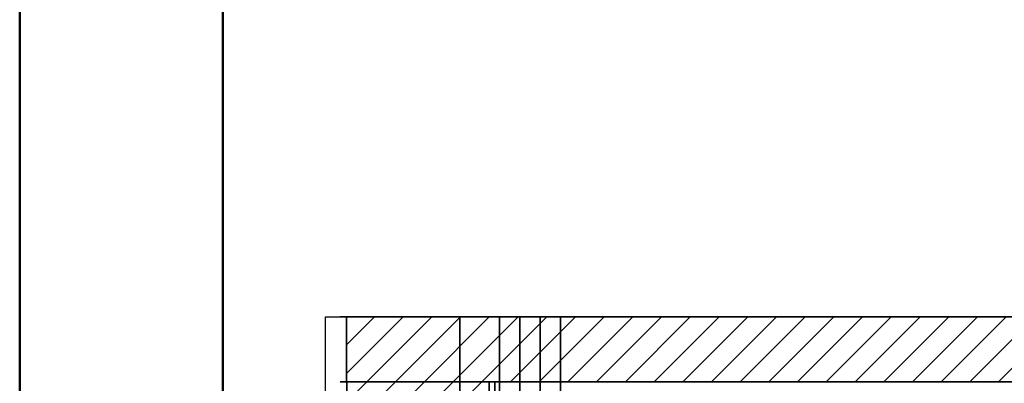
# Model space of a CAD drawing. Extents: x -459 to 541, y -543 to 550.
# Tile 103 of 256: x -459 to -362, y 262 to 298. Entities that reach past the tile are written whole.
import ezdxf
from ezdxf.lldxf.tags import DXFTag

# ---------------------------------------------------------------- set-up
doc = ezdxf.new("R2010")
doc.units = 0
doc.layers.get('0').update_dxf_attribs({"lineweight": 35})
for name, color, linetype, lineweight in [('5_UG-BESTAND', 7, 'Continuous', 25), ('5_UG-NEU', 7, 'Continuous', 25), ('5_UG-TEXT-MASS', 7, 'Continuous', 25)]:
    doc.layers.add(name, color=color, linetype=linetype, lineweight=lineweight)
doc.layers.add('_3d_View_', color=7, linetype='Continuous')
for name, color, linetype, lineweight, true_color in [('A_Aussenwand', 3, 'Continuous', 35, 0x00ff00), ('A_Aussenwand-A07ALC2O1N', 3, 'Continuous', 35, 0x00ff00), ('A_Geschossdecke-A07ALC2R1N', 7, 'Continuous', 35, 0x008080), ('A_Innenwand', 7, 'Continuous', 35, 0x80ff80), ('H_Ruecklauf', 5, 'Continuous', 35, 0x0000ff), ('H_Vorlauf', 1, 'Continuous', 35, 0xff0000), ('Rahmen', 7, 'Continuous', 35, 0x009900)]:
    doc.layers.add(name, color=color, linetype=linetype, lineweight=lineweight, true_color=true_color)
tags = doc.linetypes.add('STRICHPUNKT2_S5', pattern=[0.01, 0.008, -0.001, 0, -0.001]).pattern_tags.tags
tags[10:11] = [DXFTag(74, 4), DXFTag(75, 0), DXFTag(340, '0'), DXFTag(46, 1.0), DXFTag(50, 0.0), DXFTag(44, 0.0), DXFTag(45, 0.0)]
tags[8:9] = [DXFTag(74, 4), DXFTag(75, 0), DXFTag(340, '0'), DXFTag(46, 1.0), DXFTag(50, 0.0), DXFTag(44, 0.0), DXFTag(45, 0.0)]
tags[6:7] = [DXFTag(74, 4), DXFTag(75, 0), DXFTag(340, '0'), DXFTag(46, 1.0), DXFTag(50, 0.0), DXFTag(44, 0.0), DXFTag(45, 0.0)]
tags[4:5] = [DXFTag(74, 4), DXFTag(75, 0), DXFTag(340, '0'), DXFTag(46, 1.0), DXFTag(50, 0.0), DXFTag(44, 0.0), DXFTag(45, 0.0)]

# ---------------------------------------------------------------- blocks, each defined once
blk = doc.blocks.new('Referenz-A07ALC6M1N', base_point=(-427.422, 268.794))
at = {"layer": '5_UG-BESTAND', "color": 0, "lineweight": 35}
for p, q in [((-427.422, 268.794), (-427.325, 268.794)), ((-427.325, 268.794), (-427.144, 268.794)), ((-423.306, 268.794), (-427.144, 268.794)), ((-427.144, 268.794), (-423.306, 268.794)), ((-423.147, 268.794), (-426.985, 268.794)), ((-426.982, 268.794), (-426.985, 268.794)), ((-426.985, 268.794), (-423.147, 268.794)), ((-426.826, 268.794), (-426.982, 268.794)), ((-412.599, 268.794), (-423.306, 268.794)), ((-423.306, 268.794), (-412.617, 268.794)), ((-412.396, 268.794), (-423.147, 268.794)), ((-423.147, 268.794), (-412.396, 268.794)), ((-412.599, 268.794), (-412.758, 268.794)), ((-412.758, 268.794), (-274.486, 268.794)), ((-412.617, 268.794), (-412.599, 268.794)), ((-412.396, 268.794), (-412.393, 268.794)), ((-412.393, 268.794), (-412.258, 268.794))]:
    blk.add_line(p, q, dxfattribs=at)
at = {"layer": '5_UG-BESTAND', "color": 0, "lineweight": 13}
for p, q in [((-426.985, 268.794), (-427.144, 268.794)), ((-412.393, 268.794), (-412.617, 268.794))]:
    blk.add_line(p, q, dxfattribs=at)
at = {"layer": '5_UG-BESTAND', "color": 0, "linetype": 'STRICHPUNKT2_S5', "lineweight": 13, "ltscale": 0.13}
for p, q in [((-395.266, 268.794), (-395.266, 268.794)), ((-377.775, 268.794), (-377.775, 268.794))]:
    blk.add_line(p, q, dxfattribs=at)
at = {"layer": '5_UG-NEU', "color": 0, "lineweight": 13}
for p, q in [((-423.306, 268.794), (-423.147, 268.794)), ((-421.899, 268.794), (-423.298, 268.794)), ((-421.755, 268.794), (-423.155, 268.794)), ((-422.598, 268.794), (-422.455, 268.794)), ((-421.744, 268.794), (-421.909, 268.794))]:
    blk.add_line(p, q, dxfattribs=at)
at = {"layer": '5_UG-TEXT-MASS', "color": 0, "lineweight": -2}
for p, q in [((-408.787, 268.794), (-406.287, 268.794)), ((-408.715, 268.794), (-408.787, 268.794)), ((-406.215, 268.794), (-408.715, 268.794)), ((-408.697, 268.794), (-406.198, 268.794)), ((-408.631, 268.794), (-408.697, 268.794)), ((-406.132, 268.794), (-408.631, 268.794)), ((-406.287, 268.794), (-406.215, 268.794)), ((-406.198, 268.794), (-406.132, 268.794)), ((-401.533, 268.794), (-398.533, 268.794)), ((-398.533, 268.794), (-401.533, 268.794)), ((-401.533, 268.794), (-401.533, 268.794)), ((-401.433, 268.794), (-398.433, 268.794)), ((-398.433, 268.794), (-401.433, 268.794)), ((-401.433, 268.794), (-401.433, 268.794)), ((-401.431, 268.794), (-398.431, 268.794)), ((-398.431, 268.794), (-401.431, 268.794)), ((-401.431, 268.794), (-401.431, 268.794)), ((-399.754, 268.794), (-397.954, 268.794)), ((-397.954, 268.794), (-399.754, 268.794)), ((-399.754, 268.794), (-399.754, 268.794)), ((-399.703, 268.794), (-397.903, 268.794)), ((-399.703, 268.794), (-399.703, 268.794)), ((-399.701, 268.794), (-397.901, 268.794)), ((-397.901, 268.794), (-399.701, 268.794)), ((-399.701, 268.794), (-399.701, 268.794)), ((-398.533, 268.794), (-398.533, 268.794)), ((-398.433, 268.794), (-398.433, 268.794)), ((-398.431, 268.794), (-398.431, 268.794)), ((-397.954, 268.794), (-397.954, 268.794)), ((-397.903, 268.794), (-397.903, 268.794)), ((-397.901, 268.794), (-397.901, 268.794))]:
    blk.add_line(p, q, dxfattribs=at)
at = {"layer": '5_UG-TEXT-MASS', "color": 0, "lineweight": 13}
for p, q in [((-402.533, 268.794), (-404.033, 268.794)), ((-402.533, 268.794), (-404.033, 268.794)), ((-402.533, 268.794), (-404.033, 268.794)), ((-403.433, 268.794), (-401.633, 268.794)), ((-403.433, 268.794), (-401.633, 268.794)), ((-403.433, 268.794), (-401.633, 268.794)), ((-402.533, 268.794), (-401.033, 268.794)), ((-402.533, 268.794), (-401.033, 268.794)), ((-402.533, 268.794), (-401.033, 268.794)), ((-402.533, 268.794), (-402.533, 268.794)), ((-402.533, 268.794), (-402.533, 268.794)), ((-402.533, 268.794), (-402.533, 268.794)), ((-402.533, 268.794), (-402.533, 268.794)), ((-402.533, 268.794), (-402.533, 268.794))]:
    blk.add_line(p, q, dxfattribs=at)
blk = doc.blocks.new('Referenz-A07ALC6O1N', base_point=(-425.333, 268.794))
at = {"layer": 'A_Aussenwand', "color": 0, "linetype": 'ByBlock', "ltscale": 0.35}
for p, q in [((-425.333, 268.794), (-425.333, 268.794)), ((-425.333, 268.794), (-425.152, 268.794)), ((-425.333, 268.794), (-425.333, 268.794)), ((-263.386, 268.794), (-425.333, 268.794)), ((-425.152, 268.794), (-424.988, 268.794)), ((-424.988, 268.794), (-424.961, 268.794)), ((-424.961, 268.794), (-424.797, 268.794)), ((-424.797, 268.794), (-424.742, 268.794)), ((-424.742, 268.794), (-424.742, 268.794)), ((-424.742, 268.794), (-412.497, 268.794)), ((-413.007, 268.794), (-413.007, 268.794)), ((-413.007, 268.794), (-412.915, 268.794)), ((-413.007, 268.794), (-413.007, 268.794)), ((-263.386, 268.794), (-413.007, 268.794)), ((-412.915, 268.794), (-412.748, 268.794)), ((-412.748, 268.794), (-412.721, 268.794)), ((-412.721, 268.794), (-412.553, 268.794)), ((-412.553, 268.794), (-412.497, 268.794)), ((-412.497, 268.794), (-412.497, 268.794))]:
    blk.add_line(p, q, dxfattribs=at)
at = {"layer": 'A_Aussenwand', "color": 0, "linetype": 'ByBlock', "lineweight": 18, "ltscale": 0.18}
for p, q in [((-424.171, 268.794), (-424.171, 268.794)), ((-421.342, 268.794), (-421.342, 268.794)), ((-418.514, 268.794), (-418.514, 268.794)), ((-415.685, 268.794), (-415.685, 268.794)), ((-412.857, 268.794), (-412.857, 268.794))]:
    blk.add_line(p, q, dxfattribs=at)
at = {"layer": 'A_Innenwand', "color": 0, "linetype": 'ByBlock', "ltscale": 0.35}
for p, q in [((-412.976, 268.794), (-412.976, 268.794)), ((-412.976, 268.794), (-400.989, 268.794)), ((-412.964, 268.794), (-412.964, 268.794)), ((-412.964, 268.794), (-399.489, 268.794)), ((-400.989, 268.794), (-400.989, 268.794)), ((-400.989, 268.794), (-400.989, 268.794)), ((-400.989, 268.794), (-400.989, 268.794)), ((-400.989, 268.794), (-400.989, 268.794)), ((-399.489, 268.794), (-399.489, 268.794)), ((-399.489, 268.794), (-399.489, 268.794)), ((-399.489, 268.794), (-399.489, 268.794)), ((-399.489, 268.794), (-399.489, 268.794))]:
    blk.add_line(p, q, dxfattribs=at)
blk = doc.blocks.new('Referenz-A07ALC6Q1N', base_point=(-427.54, 201.23))
at = {"layer": 'A_Aussenwand-A07ALC2O1N', "color": 0, "linetype": 'ByBlock', "ltscale": 0.35}
for p, q in [((-427.192, 262.394), (-427.471, 262.394)), ((-427.039, 262.394), (-427.192, 262.394)), ((-426.887, 262.394), (-427.039, 262.394)), ((-426.887, 262.394), (-426.887, 205.394)), ((-426.887, 262.394), (-412.311, 262.394)), ((-412.666, 262.394), (-412.866, 262.394)), ((-412.866, 262.394), (-412.866, 205.394)), ((-412.866, 205.394), (-412.866, 262.394)), ((-412.866, 262.394), (-274.486, 262.394)), ((-412.489, 262.394), (-412.666, 262.394)), ((-412.311, 262.394), (-412.489, 262.394)), ((-412.311, 262.394), (-412.311, 205.394))]:
    blk.add_line(p, q, dxfattribs=at)
at = {"layer": 'A_Aussenwand-A07ALC2O1N', "color": 0, "linetype": 'ByBlock', "lineweight": 18, "ltscale": 0.18}
for p, q in [((-426.887, 249.107), (-413.6, 262.394)), ((-426.887, 251.936), (-416.429, 262.394)), ((-426.887, 254.764), (-419.257, 262.394)), ((-426.887, 257.592), (-422.085, 262.394)), ((-426.887, 260.421), (-424.914, 262.394))]:
    blk.add_line(p, q, dxfattribs=at)
at = {"layer": 'A_Geschossdecke-A07ALC2R1N', "color": 0, "linetype": 'ByBlock', "ltscale": 0.35}
for p, q in [((-426.939, 268.794), (-427.54, 268.794)), ((-426.939, 268.794), (-426.939, 262.394)), ((-426.939, 268.794), (-263.386, 268.794)), ((-426.939, 262.394), (-427.54, 262.394)), ((-426.939, 262.394), (-263.386, 262.394))]:
    blk.add_line(p, q, dxfattribs=at)
at = {"layer": 'A_Geschossdecke-A07ALC2R1N', "color": 0, "linetype": 'ByBlock', "lineweight": 18, "ltscale": 0.18}
for p, q in [((-426.939, 263.197), (-421.342, 268.794)), ((-426.939, 266.026), (-424.171, 268.794)), ((-424.914, 262.394), (-418.514, 268.794)), ((-422.085, 262.394), (-415.685, 268.794)), ((-419.257, 262.394), (-412.857, 268.794)), ((-416.429, 262.394), (-410.029, 268.794)), ((-413.6, 262.394), (-407.2, 268.794)), ((-410.772, 262.394), (-404.372, 268.794)), ((-407.943, 262.394), (-401.543, 268.794)), ((-405.115, 262.394), (-398.715, 268.794)), ((-402.286, 262.394), (-395.886, 268.794)), ((-399.458, 262.394), (-393.058, 268.794)), ((-396.63, 262.394), (-390.23, 268.794)), ((-393.801, 262.394), (-387.401, 268.794)), ((-390.973, 262.394), (-384.573, 268.794)), ((-388.144, 262.394), (-381.744, 268.794)), ((-385.316, 262.394), (-378.916, 268.794)), ((-382.487, 262.394), (-376.087, 268.794)), ((-379.659, 262.394), (-373.259, 268.794)), ((-376.831, 262.394), (-370.431, 268.794)), ((-374.002, 262.394), (-367.602, 268.794)), ((-371.174, 262.394), (-364.774, 268.794)), ((-368.345, 262.394), (-361.945, 268.794)), ((-365.517, 262.394), (-359.117, 268.794)), ((-362.688, 262.394), (-356.288, 268.794))]:
    blk.add_line(p, q, dxfattribs=at)
blk = doc.blocks.new('Steigleitung Heizung-A07ALC901N', base_point=(-415.775, 250.994))
at = {"color": 0, "linetype": 'ByBlock', "lineweight": -2, "ltscale": 0.35}
blk.add_line((-415.775, 250.994), (-415.775, 268.794), dxfattribs=at)
blk = doc.blocks.new('Steigleitung Heizung-A07ALC921N', base_point=(-415.775, 261.194))
at = {"color": 0, "linetype": 'ByBlock', "lineweight": -2, "ltscale": 0.35}
blk.add_line((-415.775, 261.194), (-415.775, 268.794), dxfattribs=at)
blk = doc.blocks.new('Steigleitung Heizung-A07ALC9M1N', base_point=(-409.852, 253.994))
at = {"color": 0, "linetype": 'ByBlock', "lineweight": -2, "ltscale": 0.35}
blk.add_line((-409.852, 253.994), (-409.852, 268.794), dxfattribs=at)
blk = doc.blocks.new('Steigleitung Heizung-A07ALC9O1N', base_point=(-411.852, 253.994))
at = {"color": 0, "linetype": 'ByBlock', "lineweight": -2, "ltscale": 0.35}
blk.add_line((-411.852, 253.994), (-411.852, 268.794), dxfattribs=at)
blk = doc.blocks.new('Steigleitung Heizung-A07ALC9Q1N', base_point=(-405.852, 253.994))
at = {"color": 0, "linetype": 'ByBlock', "lineweight": -2, "ltscale": 0.35}
blk.add_line((-405.852, 253.994), (-405.852, 268.794), dxfattribs=at)
blk = doc.blocks.new('Steigleitung Heizung-A07ALC9S1N', base_point=(-407.852, 253.994))
at = {"color": 0, "linetype": 'ByBlock', "lineweight": -2, "ltscale": 0.35}
blk.add_line((-407.852, 253.994), (-407.852, 268.794), dxfattribs=at)
blk = doc.blocks.new('3D-Ansicht-Rahmen-A07ALCC31N', base_point=(-428.997, 201.23))
at = {"color": 0, "linetype": 'ByBlock', "lineweight": -2, "ltscale": 0.25}
for p, q in [((-428.997, 201.23), (-428.997, 268.794)), ((-428.997, 268.794), (-263.386, 268.794))]:
    blk.add_line(p, q, dxfattribs=at)

msp = doc.modelspace()

# ---------------------------------------------------------------- linework, layer by layer
at = {"layer": 'Rahmen', "lineweight": 50, "ltscale": 0.5}
for points in [[(540.879, -43.943), (540.879, 550.057), (-459.121, 550.057), (-459.121, -43.943), (190.879, -43.943), (440.879, -43.943), (540.879, -43.943)], [(535.879, -38.943), (535.879, 545.057), (-439.121, 545.057), (-439.121, -38.943), (185.879, -38.943), (435.879, -38.943), (535.879, -38.943)]]:
    msp.add_lwpolyline(points, close=True, dxfattribs=at)

# ---------------------------------------------------------------- block references
at = {"color": 251, "lineweight": 25, "ltscale": 0.25, "true_color": 0x585858}
for name, p in [('Referenz-A07ALC6Q1N', (-427.54, 201.23)), ('Referenz-A07ALC6M1N', (-427.422, 268.794)), ('Referenz-A07ALC6O1N', (-425.333, 268.794))]:
    msp.add_blockref(name, p, dxfattribs=at)
at = {"layer": '_3d_View_', "color": 7, "linetype": 'Continuous', "lineweight": 25}
msp.add_blockref('3D-Ansicht-Rahmen-A07ALCC31N', (-428.997, 201.23), dxfattribs=at)
at = {"layer": 'H_Ruecklauf', "ltscale": 0.35}
for name, p in [('Steigleitung Heizung-A07ALC921N', (-415.775, 261.194)), ('Steigleitung Heizung-A07ALC9M1N', (-409.852, 253.994)), ('Steigleitung Heizung-A07ALC9Q1N', (-405.852, 253.994))]:
    msp.add_blockref(name, p, dxfattribs=at)
at = {"layer": 'H_Vorlauf', "ltscale": 0.35}
for name, p in [('Steigleitung Heizung-A07ALC901N', (-415.775, 250.994)), ('Steigleitung Heizung-A07ALC9O1N', (-411.852, 253.994)), ('Steigleitung Heizung-A07ALC9S1N', (-407.852, 253.994))]:
    msp.add_blockref(name, p, dxfattribs=at)

doc.saveas('drawing.dxf')
